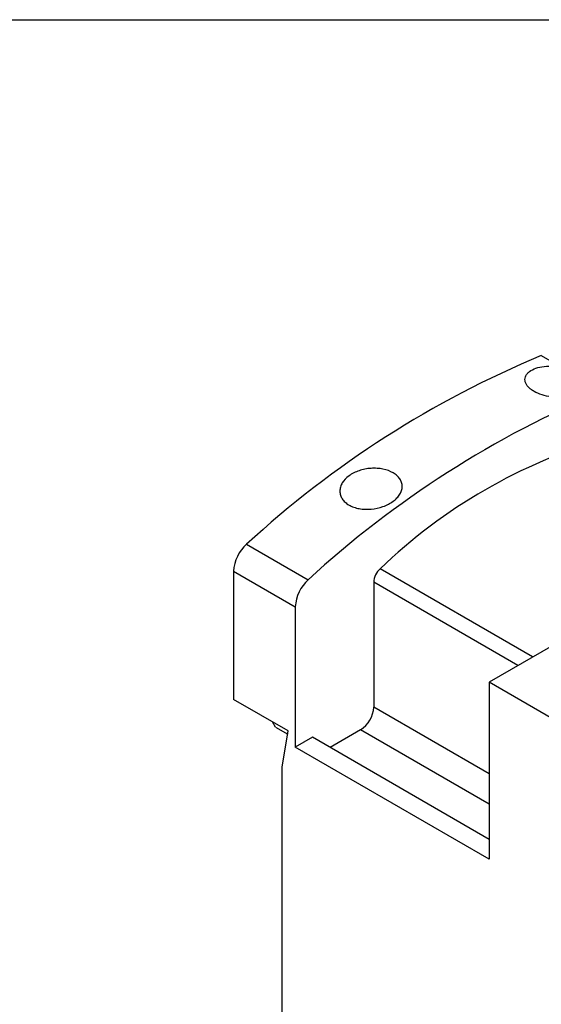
# Model space of a CAD drawing. Header units: inches. Extents: x 0.5 to 21.5, y 0.5 to 16.5.
# Tile 20 of 23: x 17 to 18.6, y 13.4 to 16.5. Entities that reach past the tile are written whole.
import ezdxf

# ---------------------------------------------------------------- set-up
doc = ezdxf.new("R2010")
doc.units = ezdxf.units.IN
doc.header["$LTSCALE"] = 2
doc.header["$MEASUREMENT"] = 0
doc.layers.add('TEXT', color=140, linetype='Continuous', lineweight=25)

msp = doc.modelspace()

# ---------------------------------------------------------------- linework, layer by layer
for p, q in [((18.6027, 15.4398), (18.6648, 15.4039)), ((19.685, 15.1288), (18.4378, 14.4088)), ((17.6716, 14.8445), (17.8665, 14.732)), ((18.5753, 14.4882), (18.0933, 14.7664)), ((17.6305, 14.7587), (17.6305, 14.3541)), ((17.6305, 14.7587), (17.8254, 14.6462)), ((18.0731, 14.7239), (18.0731, 14.33)), ((18.5283, 14.4611), (18.0731, 14.7239)), ((17.8254, 14.6462), (17.8254, 14.203)), ((18.4378, 14.4088), (18.4378, 13.8495)), ((18.6382, 14.2931), (18.4378, 14.4088)), ((17.8031, 14.2545), (17.6305, 14.3541)), ((18.4378, 14.1195), (18.0731, 14.33)), ((17.7627, 14.2665), (17.753, 14.2834)), ((17.7627, 14.2665), (17.8013, 14.2442)), ((17.7836, 14.1403), (17.8031, 14.2545)), ((18.0314, 14.2577), (17.9353, 14.2022)), ((18.4378, 14.023), (18.0314, 14.2577)), ((17.8796, 14.2344), (17.8254, 14.203)), ((18.4378, 13.9121), (17.8796, 14.2344)), ((18.4378, 13.8495), (17.8254, 14.203)), ((17.7836, 13.0441), (17.7836, 14.1403))]:
    msp.add_line(p, q)
for centre, radius, start, end in [((19.8302, 12.4942), 3.1911, 112.6224, 132.5656), ((20.025, 12.3817), 3.1911, 112.6224, 132.5656), ((19.2798, 13.5325), 1.7118, 106.1175, 133.8771), ((17.7537, 14.7524), 0.1234, 131.7223, 177.0657), ((18.1347, 14.7207), 0.0617, 132.1652, 177.0681), ((17.9486, 14.6399), 0.1234, 131.7223, 177.0657), ((17.9825, 14.3341), 0.0908, 302.6055, 357.3945)]:
    msp.add_arc(centre, radius, start, end)
for points, knots in [([(18.7466, 15.3567), (18.7482, 15.3516), (18.7482, 15.3466), (18.745, 15.3369), (18.7418, 15.3323), (18.7348, 15.3261), (18.7321, 15.3241), (18.7261, 15.3204), (18.7228, 15.3187), (18.7156, 15.3156), (18.7116, 15.3142), (18.7033, 15.3118), (18.699, 15.3107), (18.6899, 15.309), (18.685, 15.3083), (18.6752, 15.3074), (18.6702, 15.3071), (18.655, 15.3068), (18.6445, 15.3074), (18.6241, 15.3103), (18.6141, 15.3126), (18.5957, 15.3185), (18.5871, 15.3222), (18.5762, 15.3285), (18.5728, 15.3308), (18.5667, 15.3355), (18.564, 15.338), (18.5593, 15.343), (18.5573, 15.3456), (18.5541, 15.3509), (18.5529, 15.3536), (18.5513, 15.359), (18.5509, 15.3616), (18.551, 15.3669), (18.5514, 15.3696), (18.553, 15.3747), (18.5543, 15.3772), (18.5575, 15.3819), (18.5595, 15.3842), (18.5665, 15.3907), (18.5726, 15.3944), (18.5873, 15.4006), (18.5956, 15.4029), (18.614, 15.4061), (18.6237, 15.4068), (18.6442, 15.4066), (18.6545, 15.4057), (18.6648, 15.4039)], [0, 0, 0, 0, 0.0625, 0.0625, 0.125, 0.125, 0.15625, 0.15625, 0.1875, 0.1875, 0.21875, 0.21875, 0.25, 0.25, 0.28125, 0.28125, 0.3125, 0.3125, 0.375, 0.375, 0.4375, 0.4375, 0.5, 0.5, 0.53125, 0.53125, 0.5625, 0.5625, 0.59375, 0.59375, 0.625, 0.625, 0.65625, 0.65625, 0.6875, 0.6875, 0.71875, 0.71875, 0.75, 0.75, 0.8125, 0.8125, 0.875, 0.875, 0.9375, 0.9375, 1, 1, 1, 1]), ([(17.9952, 15.06), (17.9997, 15.0633), (18.0047, 15.0663), (18.0153, 15.0717), (18.0211, 15.0741), (18.033, 15.0781), (18.0391, 15.0798), (18.0517, 15.0822), (18.0582, 15.0831), (18.0711, 15.0839), (18.0775, 15.0839), (18.0902, 15.0831), (18.0964, 15.0822), (18.1143, 15.0786), (18.1253, 15.0746), (18.139, 15.0667), (18.1431, 15.0637), (18.1503, 15.0572), (18.1533, 15.0538), (18.1583, 15.0465), (18.1601, 15.0426), (18.1626, 15.0347), (18.1632, 15.0306), (18.1632, 15.0223), (18.1625, 15.0181), (18.16, 15.0099), (18.158, 15.0057), (18.1531, 14.9977), (18.15, 14.9938), (18.1429, 14.9864), (18.1387, 14.9828), (18.1297, 14.9762), (18.1247, 14.9732), (18.114, 14.9676), (18.1083, 14.9651), (18.0906, 14.9588), (18.0777, 14.956), (18.0585, 14.9542), (18.052, 14.9541), (18.0393, 14.9546), (18.0332, 14.9552), (18.0213, 14.9574), (18.0155, 14.959), (18.0048, 14.9628), (17.9998, 14.965), (17.9906, 14.9703), (17.9864, 14.9733), (17.9793, 14.9799), (17.9762, 14.9834), (17.9713, 14.991), (17.9694, 14.995), (17.967, 15.0032), (17.9663, 15.0075), (17.9664, 15.016), (17.967, 15.0203), (17.9695, 15.029), (17.9714, 15.0332), (17.9788, 15.0455), (17.986, 15.0533), (17.9952, 15.06)], [0, 0, 0, 0, 0.03125, 0.03125, 0.0625, 0.0625, 0.09375, 0.09375, 0.125, 0.125, 0.15625, 0.15625, 0.1875, 0.1875, 0.25, 0.25, 0.28125, 0.28125, 0.3125, 0.3125, 0.34375, 0.34375, 0.375, 0.375, 0.40625, 0.40625, 0.4375, 0.4375, 0.46875, 0.46875, 0.5, 0.5, 0.53125, 0.53125, 0.5625, 0.5625, 0.625, 0.625, 0.65625, 0.65625, 0.6875, 0.6875, 0.71875, 0.71875, 0.75, 0.75, 0.78125, 0.78125, 0.8125, 0.8125, 0.84375, 0.84375, 0.875, 0.875, 0.90625, 0.90625, 0.9375, 0.9375, 1, 1, 1, 1])]:
    msp.add_open_spline(points, degree=3, knots=knots)
at = {"layer": 'TEXT'}
msp.add_line((0.5, 16.5), (21.5, 16.5), dxfattribs=at)

doc.saveas('drawing.dxf')
